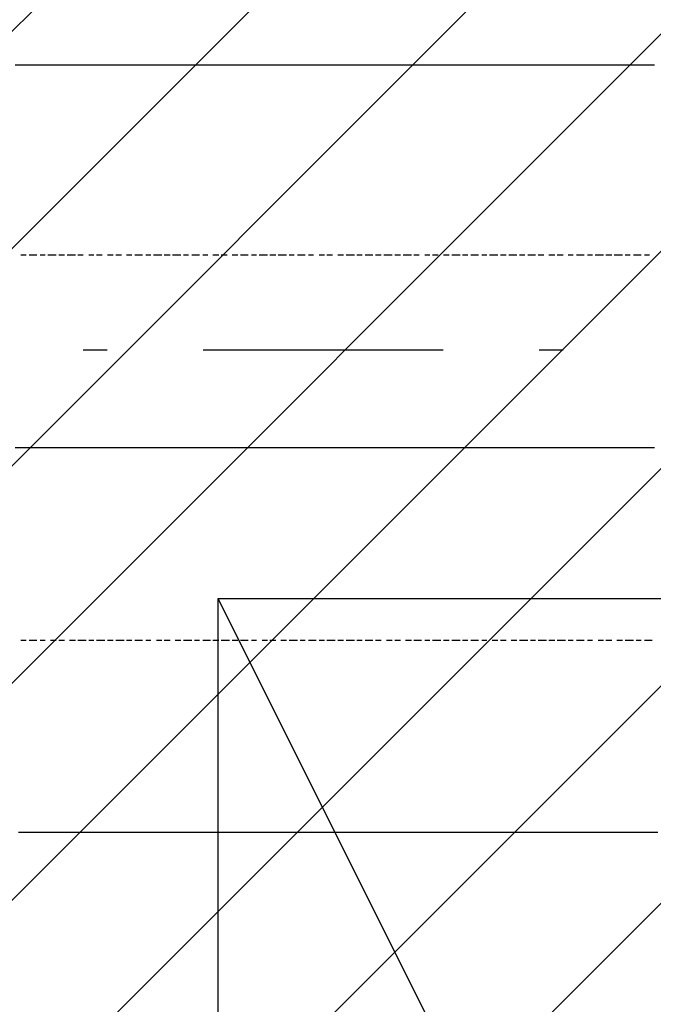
# Model space of a CAD drawing. Extents: x 997 to 109698, y 921 to 94021.
# Tile 230 of 256: x 33099 to 34089, y 21291 to 22829. Entities that reach past the tile are written whole.
import ezdxf

# ---------------------------------------------------------------- set-up
doc = ezdxf.new("R2010")
doc.units = 0
doc.header["$MEASUREMENT"] = 0
for name, color, linetype in [('12', 7, 'CONTINUOUS'), ('28', 7, 'CONTINUOUS'), ('39', 7, 'CONTINUOUS')]:
    doc.layers.add(name, color=color, linetype=linetype)

msp = doc.modelspace()

# ---------------------------------------------------------------- linework, layer by layer
at = {"layer": '12', "color": 1}
for p, q in [((33100.601607, 22757.953237), (33091.601607, 22757.953237)), ((33113.601607, 22757.953237), (33100.601607, 22757.953237)), ((33121.601607, 22757.953237), (33113.601607, 22757.953237)), ((33130.601607, 22757.953237), (33121.601607, 22757.953237)), ((33142.601607, 22757.953237), (33130.601607, 22757.953237)), ((33151.601607, 22757.953237), (33142.601607, 22757.953237)), ((33159.601607, 22757.953237), (33151.601607, 22757.953237)), ((33172.601607, 22757.953237), (33159.601607, 22757.953237)), ((33180.601607, 22757.953237), (33172.601607, 22757.953237)), ((33193.601607, 22757.953237), (33180.601607, 22757.953237)), ((33202.601607, 22757.953237), (33193.601607, 22757.953237)), ((33210.601607, 22757.953237), (33202.601607, 22757.953237)), ((33223.601607, 22757.953237), (33210.601607, 22757.953237)), ((33231.601607, 22757.953237), (33223.601607, 22757.953237)), ((33240.601607, 22757.953237), (33231.601607, 22757.953237)), ((33252.601607, 22757.953237), (33240.601607, 22757.953237)), ((33261.601607, 22757.953237), (33252.601607, 22757.953237)), ((33269.601607, 22757.953237), (33261.601607, 22757.953237)), ((33282.601607, 22757.953237), (33269.601607, 22757.953237)), ((33290.601607, 22757.953237), (33282.601607, 22757.953237)), ((33303.601607, 22757.953237), (33290.601607, 22757.953237)), ((33312.601607, 22757.953237), (33303.601607, 22757.953237)), ((33320.601607, 22757.953237), (33312.601607, 22757.953237)), ((33333.601607, 22757.953237), (33320.601607, 22757.953237)), ((33341.601607, 22757.953237), (33333.601607, 22757.953237)), ((33350.601607, 22757.953237), (33341.601607, 22757.953237)), ((33362.601607, 22757.953237), (33350.601607, 22757.953237)), ((33371.601607, 22757.953237), (33362.601607, 22757.953237)), ((33379.601607, 22757.953237), (33371.601607, 22757.953237)), ((33392.601607, 22757.953237), (33379.601607, 22757.953237)), ((33400.601607, 22757.953237), (33392.601607, 22757.953237)), ((33413.601607, 22757.953237), (33400.601607, 22757.953237)), ((33422.601607, 22757.953237), (33413.601607, 22757.953237)), ((33430.601607, 22757.953237), (33422.601607, 22757.953237)), ((33443.601607, 22757.953237), (33430.601607, 22757.953237)), ((33451.601607, 22757.953237), (33443.601607, 22757.953237)), ((33460.601607, 22757.953237), (33451.601607, 22757.953237)), ((33472.601607, 22757.953237), (33460.601607, 22757.953237)), ((33481.601607, 22757.953237), (33472.601607, 22757.953237)), ((33489.601607, 22757.953237), (33481.601607, 22757.953237)), ((33502.601607, 22757.953237), (33489.601607, 22757.953237)), ((33511.601607, 22757.953237), (33502.601607, 22757.953237)), ((33523.601607, 22757.953237), (33511.601607, 22757.953237)), ((33532.601607, 22757.953237), (33523.601607, 22757.953237)), ((33540.601607, 22757.953237), (33532.601607, 22757.953237)), ((33553.601607, 22757.953237), (33540.601607, 22757.953237)), ((33561.601607, 22757.953237), (33553.601607, 22757.953237)), ((33570.601607, 22757.953237), (33561.601607, 22757.953237)), ((33582.601607, 22757.953237), (33570.601607, 22757.953237)), ((33591.601607, 22757.953237), (33582.601607, 22757.953237)), ((33599.601607, 22757.953237), (33591.601607, 22757.953237)), ((33612.601607, 22757.953237), (33599.601607, 22757.953237)), ((33621.601607, 22757.953237), (33612.601607, 22757.953237)), ((33629.601607, 22757.953237), (33621.601607, 22757.953237)), ((33642.601607, 22757.953237), (33629.601607, 22757.953237)), ((33650.601607, 22757.953237), (33642.601607, 22757.953237)), ((33663.601607, 22757.953237), (33650.601607, 22757.953237)), ((33671.601607, 22757.953237), (33663.601607, 22757.953237)), ((33680.601607, 22757.953237), (33671.601607, 22757.953237)), ((33693.601607, 22757.953237), (33680.601607, 22757.953237)), ((33701.601607, 22757.953237), (33693.601607, 22757.953237)), ((33710.601607, 22757.953237), (33701.601607, 22757.953237)), ((33722.601607, 22757.953237), (33710.601607, 22757.953237)), ((33731.601607, 22757.953237), (33722.601607, 22757.953237)), ((33739.601607, 22757.953237), (33731.601607, 22757.953237)), ((33752.601607, 22757.953237), (33739.601607, 22757.953237)), ((33760.601607, 22757.953237), (33752.601607, 22757.953237)), ((33773.601607, 22757.953237), (33760.601607, 22757.953237)), ((33781.601607, 22757.953237), (33773.601607, 22757.953237)), ((33790.601607, 22757.953237), (33781.601607, 22757.953237)), ((33803.601607, 22757.953237), (33790.601607, 22757.953237)), ((33811.601607, 22757.953237), (33803.601607, 22757.953237)), ((33820.601607, 22757.953237), (33811.601607, 22757.953237)), ((33832.601607, 22757.953237), (33820.601607, 22757.953237)), ((33841.601607, 22757.953237), (33832.601607, 22757.953237)), ((33849.601607, 22757.953237), (33841.601607, 22757.953237)), ((33862.601607, 22757.953237), (33849.601607, 22757.953237)), ((33870.601607, 22757.953237), (33862.601607, 22757.953237)), ((33883.601607, 22757.953237), (33870.601607, 22757.953237)), ((33892.601607, 22757.953237), (33883.601607, 22757.953237)), ((33900.601607, 22757.953237), (33892.601607, 22757.953237)), ((33913.601607, 22757.953237), (33900.601607, 22757.953237)), ((33921.601607, 22757.953237), (33913.601607, 22757.953237)), ((33930.601607, 22757.953237), (33921.601607, 22757.953237)), ((33942.601607, 22757.953237), (33930.601607, 22757.953237)), ((33951.601607, 22757.953237), (33942.601607, 22757.953237)), ((33959.601607, 22757.953237), (33951.601607, 22757.953237)), ((33972.601607, 22757.953237), (33959.601607, 22757.953237)), ((33980.601607, 22757.953237), (33972.601607, 22757.953237)), ((33993.601607, 22757.953237), (33980.601607, 22757.953237)), ((34002.601607, 22757.953237), (33993.601607, 22757.953237)), ((34010.601607, 22757.953237), (34002.601607, 22757.953237)), ((34023.601607, 22757.953237), (34010.601607, 22757.953237)), ((34031.601607, 22757.953237), (34023.601607, 22757.953237)), ((34040.601607, 22757.953237), (34031.601607, 22757.953237)), ((34052.601607, 22757.953237), (34040.601607, 22757.953237)), ((34061.601607, 22757.953237), (34052.601607, 22757.953237)), ((34069.601607, 22757.953237), (34061.601607, 22757.953237)), ((34082.601607, 22757.953237), (34069.601607, 22757.953237)), ((34090.601607, 22757.953237), (34082.601607, 22757.953237)), ((33091.601607, 22160.953237), (33104.601607, 22160.953237)), ((33104.601607, 22160.953237), (33113.601607, 22160.953237)), ((33113.601607, 22160.953237), (33121.601607, 22160.953237)), ((33121.601607, 22160.953237), (33134.601607, 22160.953237)), ((33134.601607, 22160.953237), (33142.601607, 22160.953237)), ((33142.601607, 22160.953237), (33151.601607, 22160.953237)), ((33151.601607, 22160.953237), (33163.601607, 22160.953237)), ((33163.601607, 22160.953237), (33172.601607, 22160.953237)), ((33172.601607, 22160.953237), (33180.601607, 22160.953237)), ((33180.601607, 22160.953237), (33193.601607, 22160.953237)), ((33193.601607, 22160.953237), (33202.601607, 22160.953237)), ((33202.601607, 22160.953237), (33214.601607, 22160.953237)), ((33214.601607, 22160.953237), (33223.601607, 22160.953237)), ((33223.601607, 22160.953237), (33231.601607, 22160.953237)), ((33231.601607, 22160.953237), (33244.601607, 22160.953237)), ((33244.601607, 22160.953237), (33252.601607, 22160.953237)), ((33252.601607, 22160.953237), (33261.601607, 22160.953237)), ((33261.601607, 22160.953237), (33273.601607, 22160.953237)), ((33273.601607, 22160.953237), (33282.601607, 22160.953237)), ((33282.601607, 22160.953237), (33290.601607, 22160.953237)), ((33290.601607, 22160.953237), (33303.601607, 22160.953237)), ((33303.601607, 22160.953237), (33312.601607, 22160.953237)), ((33312.601607, 22160.953237), (33320.601607, 22160.953237)), ((33320.601607, 22160.953237), (33333.601607, 22160.953237)), ((33333.601607, 22160.953237), (33341.601607, 22160.953237)), ((33341.601607, 22160.953237), (33354.601607, 22160.953237)), ((33354.601607, 22160.953237), (33362.601607, 22160.953237)), ((33362.601607, 22160.953237), (33371.601607, 22160.953237)), ((33371.601607, 22160.953237), (33384.601607, 22160.953237)), ((33384.601607, 22160.953237), (33392.601607, 22160.953237)), ((33392.601607, 22160.953237), (33400.601607, 22160.953237)), ((33400.601607, 22160.953237), (33413.601607, 22160.953237)), ((33413.601607, 22160.953237), (33422.601607, 22160.953237)), ((33422.601607, 22160.953237), (33430.601607, 22160.953237)), ((33430.601607, 22160.953237), (33443.601607, 22160.953237)), ((33443.601607, 22160.953237), (33451.601607, 22160.953237)), ((33451.601607, 22160.953237), (33464.601607, 22160.953237)), ((33464.601607, 22160.953237), (33472.601607, 22160.953237)), ((33472.601607, 22160.953237), (33481.601607, 22160.953237)), ((33481.601607, 22160.953237), (33494.601607, 22160.953237)), ((33494.601607, 22160.953237), (33502.601607, 22160.953237)), ((33502.601607, 22160.953237), (33511.601607, 22160.953237)), ((33511.601607, 22160.953237), (33523.601607, 22160.953237)), ((33523.601607, 22160.953237), (33532.601607, 22160.953237)), ((33532.601607, 22160.953237), (33540.601607, 22160.953237)), ((33540.601607, 22160.953237), (33553.601607, 22160.953237)), ((33553.601607, 22160.953237), (33561.601607, 22160.953237)), ((33561.601607, 22160.953237), (33574.601607, 22160.953237)), ((33574.601607, 22160.953237), (33582.601607, 22160.953237)), ((33582.601607, 22160.953237), (33591.601607, 22160.953237)), ((33591.601607, 22160.953237), (33604.601607, 22160.953237)), ((33604.601607, 22160.953237), (33612.601607, 22160.953237)), ((33612.601607, 22160.953237), (33621.601607, 22160.953237)), ((33621.601607, 22160.953237), (33633.601607, 22160.953237)), ((33633.601607, 22160.953237), (33642.601607, 22160.953237)), ((33642.601607, 22160.953237), (33650.601607, 22160.953237)), ((33650.601607, 22160.953237), (33663.601607, 22160.953237)), ((33663.601607, 22160.953237), (33671.601607, 22160.953237)), ((33671.601607, 22160.953237), (33684.601607, 22160.953237)), ((33684.601607, 22160.953237), (33693.601607, 22160.953237)), ((33693.601607, 22160.953237), (33701.601607, 22160.953237)), ((33701.601607, 22160.953237), (33714.601607, 22160.953237)), ((33714.601607, 22160.953237), (33722.601607, 22160.953237)), ((33722.601607, 22160.953237), (33731.601607, 22160.953237)), ((33731.601607, 22160.953237), (33743.601607, 22160.953237)), ((33743.601607, 22160.953237), (33752.601607, 22160.953237)), ((33752.601607, 22160.953237), (33760.601607, 22160.953237)), ((33760.601607, 22160.953237), (33773.601607, 22160.953237)), ((33773.601607, 22160.953237), (33781.601607, 22160.953237)), ((33781.601607, 22160.953237), (33794.601607, 22160.953237)), ((33794.601607, 22160.953237), (33803.601607, 22160.953237)), ((33803.601607, 22160.953237), (33811.601607, 22160.953237)), ((33811.601607, 22160.953237), (33824.601607, 22160.953237)), ((33824.601607, 22160.953237), (33832.601607, 22160.953237)), ((33832.601607, 22160.953237), (33841.601607, 22160.953237)), ((33841.601607, 22160.953237), (33853.601607, 22160.953237)), ((33853.601607, 22160.953237), (33862.601607, 22160.953237)), ((33862.601607, 22160.953237), (33870.601607, 22160.953237)), ((33870.601607, 22160.953237), (33883.601607, 22160.953237)), ((33883.601607, 22160.953237), (33892.601607, 22160.953237)), ((33892.601607, 22160.953237), (33900.601607, 22160.953237)), ((33900.601607, 22160.953237), (33913.601607, 22160.953237)), ((33913.601607, 22160.953237), (33921.601607, 22160.953237)), ((33921.601607, 22160.953237), (33934.601607, 22160.953237)), ((33934.601607, 22160.953237), (33942.601607, 22160.953237)), ((33942.601607, 22160.953237), (33951.601607, 22160.953237)), ((33951.601607, 22160.953237), (33963.601607, 22160.953237)), ((33963.601607, 22160.953237), (33972.601607, 22160.953237)), ((33972.601607, 22160.953237), (33980.601607, 22160.953237)), ((33980.601607, 22160.953237), (33993.601607, 22160.953237)), ((33993.601607, 22160.953237), (34002.601607, 22160.953237)), ((34002.601607, 22160.953237), (34010.601607, 22160.953237)), ((34010.601607, 22160.953237), (34023.601607, 22160.953237)), ((34023.601607, 22160.953237), (34031.601607, 22160.953237)), ((34031.601607, 22160.953237), (34044.601607, 22160.953237)), ((34044.601607, 22160.953237), (34052.601607, 22160.953237)), ((34052.601607, 22160.953237), (34061.601607, 22160.953237)), ((34061.601607, 22160.953237), (34074.601607, 22160.953237)), ((34074.601607, 22160.953237), (34082.601607, 22160.953237)), ((34082.601607, 22160.953237), (34090.601607, 22160.953237)), ((33096.601607, 21559.953237), (33104.601607, 21559.953237)), ((33104.601607, 21559.953237), (33113.601607, 21559.953237)), ((33113.601607, 21559.953237), (33125.601607, 21559.953237)), ((33125.601607, 21559.953237), (33134.601607, 21559.953237)), ((33134.601607, 21559.953237), (33142.601607, 21559.953237)), ((33142.601607, 21559.953237), (33155.601607, 21559.953237)), ((33155.601607, 21559.953237), (33163.601607, 21559.953237)), ((33163.601607, 21559.953237), (33172.601607, 21559.953237)), ((33172.601607, 21559.953237), (33185.601607, 21559.953237)), ((33185.601607, 21559.953237), (33193.601607, 21559.953237)), ((33193.601607, 21559.953237), (33206.601607, 21559.953237)), ((33206.601607, 21559.953237), (33214.601607, 21559.953237)), ((33214.601607, 21559.953237), (33223.601607, 21559.953237)), ((33223.601607, 21559.953237), (33235.601607, 21559.953237)), ((33235.601607, 21559.953237), (33244.601607, 21559.953237)), ((33244.601607, 21559.953237), (33252.601607, 21559.953237)), ((33252.601607, 21559.953237), (33265.601607, 21559.953237)), ((33265.601607, 21559.953237), (33273.601607, 21559.953237)), ((33273.601607, 21559.953237), (33282.601607, 21559.953237)), ((33282.601607, 21559.953237), (33295.601607, 21559.953237)), ((33295.601607, 21559.953237), (33303.601607, 21559.953237)), ((33303.601607, 21559.953237), (33316.601607, 21559.953237)), ((33316.601607, 21559.953237), (33324.601607, 21559.953237)), ((33324.601607, 21559.953237), (33333.601607, 21559.953237)), ((33333.601607, 21559.953237), (33345.601607, 21559.953237)), ((33345.601607, 21559.953237), (33354.601607, 21559.953237)), ((33354.601607, 21559.953237), (33362.601607, 21559.953237)), ((33362.601607, 21559.953237), (33375.601607, 21559.953237)), ((33375.601607, 21559.953237), (33384.601607, 21559.953237)), ((33384.601607, 21559.953237), (33392.601607, 21559.953237)), ((33392.601607, 21559.953237), (33405.601607, 21559.953237)), ((33405.601607, 21559.953237), (33413.601607, 21559.953237)), ((33413.601607, 21559.953237), (33426.601607, 21559.953237)), ((33426.601607, 21559.953237), (33434.601607, 21559.953237)), ((33434.601607, 21559.953237), (33443.601607, 21559.953237)), ((33443.601607, 21559.953237), (33455.601607, 21559.953237)), ((33455.601607, 21559.953237), (33464.601607, 21559.953237)), ((33464.601607, 21559.953237), (33472.601607, 21559.953237)), ((33472.601607, 21559.953237), (33485.601607, 21559.953237)), ((33485.601607, 21559.953237), (33494.601607, 21559.953237)), ((33494.601607, 21559.953237), (33502.601607, 21559.953237)), ((33502.601607, 21559.953237), (33515.601607, 21559.953237)), ((33515.601607, 21559.953237), (33523.601607, 21559.953237)), ((33523.601607, 21559.953237), (33532.601607, 21559.953237)), ((33532.601607, 21559.953237), (33544.601607, 21559.953237)), ((33544.601607, 21559.953237), (33553.601607, 21559.953237)), ((33553.601607, 21559.953237), (33566.601607, 21559.953237)), ((33566.601607, 21559.953237), (33574.601607, 21559.953237)), ((33574.601607, 21559.953237), (33582.601607, 21559.953237)), ((33582.601607, 21559.953237), (33595.601607, 21559.953237)), ((33595.601607, 21559.953237), (33604.601607, 21559.953237)), ((33604.601607, 21559.953237), (33612.601607, 21559.953237)), ((33612.601607, 21559.953237), (33625.601607, 21559.953237)), ((33625.601607, 21559.953237), (33633.601607, 21559.953237)), ((33633.601607, 21559.953237), (33642.601607, 21559.953237)), ((33642.601607, 21559.953237), (33654.601607, 21559.953237)), ((33654.601607, 21559.953237), (33663.601607, 21559.953237)), ((33663.601607, 21559.953237), (33676.601607, 21559.953237)), ((33676.601607, 21559.953237), (33684.601607, 21559.953237)), ((33684.601607, 21559.953237), (33693.601607, 21559.953237)), ((33693.601607, 21559.953237), (33705.601607, 21559.953237)), ((33705.601607, 21559.953237), (33714.601607, 21559.953237)), ((33714.601607, 21559.953237), (33722.601607, 21559.953237)), ((33722.601607, 21559.953237), (33735.601607, 21559.953237)), ((33735.601607, 21559.953237), (33743.601607, 21559.953237)), ((33743.601607, 21559.953237), (33752.601607, 21559.953237)), ((33752.601607, 21559.953237), (33764.601607, 21559.953237)), ((33764.601607, 21559.953237), (33773.601607, 21559.953237)), ((33773.601607, 21559.953237), (33786.601607, 21559.953237)), ((33786.601607, 21559.953237), (33794.601607, 21559.953237)), ((33794.601607, 21559.953237), (33803.601607, 21559.953237)), ((33803.601607, 21559.953237), (33815.601607, 21559.953237)), ((33815.601607, 21559.953237), (33824.601607, 21559.953237)), ((33824.601607, 21559.953237), (33832.601607, 21559.953237)), ((33832.601607, 21559.953237), (33845.601607, 21559.953237)), ((33845.601607, 21559.953237), (33853.601607, 21559.953237)), ((33853.601607, 21559.953237), (33862.601607, 21559.953237)), ((33862.601607, 21559.953237), (33875.601607, 21559.953237)), ((33875.601607, 21559.953237), (33883.601607, 21559.953237)), ((33883.601607, 21559.953237), (33896.601607, 21559.953237)), ((33896.601607, 21559.953237), (33904.601607, 21559.953237)), ((33904.601607, 21559.953237), (33913.601607, 21559.953237)), ((33913.601607, 21559.953237), (33925.601607, 21559.953237)), ((33925.601607, 21559.953237), (33934.601607, 21559.953237)), ((33934.601607, 21559.953237), (33942.601607, 21559.953237)), ((33942.601607, 21559.953237), (33955.601607, 21559.953237)), ((33955.601607, 21559.953237), (33963.601607, 21559.953237)), ((33963.601607, 21559.953237), (33972.601607, 21559.953237)), ((33972.601607, 21559.953237), (33985.601607, 21559.953237)), ((33985.601607, 21559.953237), (33993.601607, 21559.953237)), ((33993.601607, 21559.953237), (34006.601607, 21559.953237)), ((34006.601607, 21559.953237), (34014.601607, 21559.953237)), ((34014.601607, 21559.953237), (34023.601607, 21559.953237)), ((34023.601607, 21559.953237), (34035.601607, 21559.953237)), ((34035.601607, 21559.953237), (34044.601607, 21559.953237)), ((34044.601607, 21559.953237), (34052.601607, 21559.953237)), ((34052.601607, 21559.953237), (34065.601607, 21559.953237)), ((34065.601607, 21559.953237), (34074.601607, 21559.953237)), ((34074.601607, 21559.953237), (34082.601607, 21559.953237)), ((34082.601607, 21559.953237), (34095.601607, 21559.953237))]:
    msp.add_line(p, q, dxfattribs=at)
at = {"layer": '12', "color": 5}
for p, q in [((33108.601607, 22460.953237), (33100.601607, 22460.953237)), ((33125.601607, 22460.953237), (33113.601607, 22460.953237)), ((33138.601607, 22460.953237), (33130.601607, 22460.953237)), ((33155.601607, 22460.953237), (33142.601607, 22460.953237)), ((33168.601607, 22460.953237), (33159.601607, 22460.953237)), ((33185.601607, 22460.953237), (33172.601607, 22460.953237)), ((33197.601607, 22460.953237), (33189.601607, 22460.953237)), ((33214.601607, 22460.953237), (33206.601607, 22460.953237)), ((33227.601607, 22460.953237), (33218.601607, 22460.953237)), ((33244.601607, 22460.953237), (33235.601607, 22460.953237)), ((33257.601607, 22460.953237), (33248.601607, 22460.953237)), ((33273.601607, 22460.953237), (33265.601607, 22460.953237)), ((33290.601607, 22460.953237), (33278.601607, 22460.953237)), ((33303.601607, 22460.953237), (33295.601607, 22460.953237)), ((33320.601607, 22460.953237), (33307.601607, 22460.953237)), ((33333.601607, 22460.953237), (33324.601607, 22460.953237)), ((33350.601607, 22460.953237), (33337.601607, 22460.953237)), ((33362.601607, 22460.953237), (33354.601607, 22460.953237)), ((33379.601607, 22460.953237), (33367.601607, 22460.953237)), ((33392.601607, 22460.953237), (33384.601607, 22460.953237)), ((33409.601607, 22460.953237), (33400.601607, 22460.953237)), ((33422.601607, 22460.953237), (33413.601607, 22460.953237)), ((33439.601607, 22460.953237), (33430.601607, 22460.953237)), ((33455.601607, 22460.953237), (33443.601607, 22460.953237)), ((33468.601607, 22460.953237), (33460.601607, 22460.953237)), ((33485.601607, 22460.953237), (33472.601607, 22460.953237)), ((33498.601607, 22460.953237), (33489.601607, 22460.953237)), ((33515.601607, 22460.953237), (33502.601607, 22460.953237)), ((33527.601607, 22460.953237), (33519.601607, 22460.953237)), ((33544.601607, 22460.953237), (33532.601607, 22460.953237)), ((33557.601607, 22460.953237), (33549.601607, 22460.953237)), ((33574.601607, 22460.953237), (33566.601607, 22460.953237)), ((33587.601607, 22460.953237), (33578.601607, 22460.953237)), ((33604.601607, 22460.953237), (33595.601607, 22460.953237)), ((33621.601607, 22460.953237), (33608.601607, 22460.953237)), ((33633.601607, 22460.953237), (33625.601607, 22460.953237)), ((33650.601607, 22460.953237), (33638.601607, 22460.953237)), ((33663.601607, 22460.953237), (33654.601607, 22460.953237)), ((33680.601607, 22460.953237), (33667.601607, 22460.953237)), ((33693.601607, 22460.953237), (33684.601607, 22460.953237)), ((33710.601607, 22460.953237), (33697.601607, 22460.953237)), ((33722.601607, 22460.953237), (33714.601607, 22460.953237)), ((33739.601607, 22460.953237), (33731.601607, 22460.953237)), ((33752.601607, 22460.953237), (33743.601607, 22460.953237)), ((33769.601607, 22460.953237), (33760.601607, 22460.953237)), ((33786.601607, 22460.953237), (33773.601607, 22460.953237)), ((33798.601607, 22460.953237), (33790.601607, 22460.953237)), ((33815.601607, 22460.953237), (33803.601607, 22460.953237)), ((33828.601607, 22460.953237), (33820.601607, 22460.953237)), ((33845.601607, 22460.953237), (33832.601607, 22460.953237)), ((33858.601607, 22460.953237), (33849.601607, 22460.953237)), ((33875.601607, 22460.953237), (33862.601607, 22460.953237)), ((33887.601607, 22460.953237), (33879.601607, 22460.953237)), ((33904.601607, 22460.953237), (33892.601607, 22460.953237)), ((33917.601607, 22460.953237), (33908.601607, 22460.953237)), ((33934.601607, 22460.953237), (33925.601607, 22460.953237)), ((33947.601607, 22460.953237), (33938.601607, 22460.953237)), ((33963.601607, 22460.953237), (33955.601607, 22460.953237)), ((33980.601607, 22460.953237), (33968.601607, 22460.953237)), ((33993.601607, 22460.953237), (33985.601607, 22460.953237)), ((34010.601607, 22460.953237), (33997.601607, 22460.953237)), ((34023.601607, 22460.953237), (34014.601607, 22460.953237)), ((34040.601607, 22460.953237), (34027.601607, 22460.953237)), ((34052.601607, 22460.953237), (34044.601607, 22460.953237)), ((34069.601607, 22460.953237), (34057.601607, 22460.953237)), ((34082.601607, 22460.953237), (34074.601607, 22460.953237)), ((33100.601607, 21859.953237), (33108.601607, 21859.953237)), ((33113.601607, 21859.953237), (33125.601607, 21859.953237)), ((33130.601607, 21859.953237), (33138.601607, 21859.953237)), ((33146.601607, 21859.953237), (33155.601607, 21859.953237)), ((33159.601607, 21859.953237), (33168.601607, 21859.953237)), ((33176.601607, 21859.953237), (33185.601607, 21859.953237)), ((33189.601607, 21859.953237), (33202.601607, 21859.953237)), ((33206.601607, 21859.953237), (33214.601607, 21859.953237)), ((33218.601607, 21859.953237), (33231.601607, 21859.953237)), ((33235.601607, 21859.953237), (33244.601607, 21859.953237)), ((33248.601607, 21859.953237), (33261.601607, 21859.953237)), ((33265.601607, 21859.953237), (33273.601607, 21859.953237)), ((33278.601607, 21859.953237), (33290.601607, 21859.953237)), ((33295.601607, 21859.953237), (33303.601607, 21859.953237)), ((33312.601607, 21859.953237), (33320.601607, 21859.953237)), ((33324.601607, 21859.953237), (33333.601607, 21859.953237)), ((33341.601607, 21859.953237), (33350.601607, 21859.953237)), ((33354.601607, 21859.953237), (33367.601607, 21859.953237)), ((33371.601607, 21859.953237), (33379.601607, 21859.953237)), ((33384.601607, 21859.953237), (33396.601607, 21859.953237)), ((33400.601607, 21859.953237), (33409.601607, 21859.953237)), ((33413.601607, 21859.953237), (33426.601607, 21859.953237)), ((33430.601607, 21859.953237), (33439.601607, 21859.953237)), ((33443.601607, 21859.953237), (33455.601607, 21859.953237)), ((33460.601607, 21859.953237), (33468.601607, 21859.953237)), ((33477.601607, 21859.953237), (33485.601607, 21859.953237)), ((33489.601607, 21859.953237), (33498.601607, 21859.953237)), ((33506.601607, 21859.953237), (33515.601607, 21859.953237)), ((33519.601607, 21859.953237), (33532.601607, 21859.953237)), ((33536.601607, 21859.953237), (33544.601607, 21859.953237)), ((33549.601607, 21859.953237), (33561.601607, 21859.953237)), ((33566.601607, 21859.953237), (33574.601607, 21859.953237)), ((33578.601607, 21859.953237), (33591.601607, 21859.953237)), ((33595.601607, 21859.953237), (33604.601607, 21859.953237)), ((33608.601607, 21859.953237), (33621.601607, 21859.953237)), ((33625.601607, 21859.953237), (33633.601607, 21859.953237)), ((33638.601607, 21859.953237), (33650.601607, 21859.953237)), ((33654.601607, 21859.953237), (33663.601607, 21859.953237)), ((33671.601607, 21859.953237), (33680.601607, 21859.953237)), ((33684.601607, 21859.953237), (33693.601607, 21859.953237)), ((33701.601607, 21859.953237), (33710.601607, 21859.953237)), ((33714.601607, 21859.953237), (33726.601607, 21859.953237)), ((33731.601607, 21859.953237), (33739.601607, 21859.953237)), ((33743.601607, 21859.953237), (33756.601607, 21859.953237)), ((33760.601607, 21859.953237), (33769.601607, 21859.953237)), ((33773.601607, 21859.953237), (33786.601607, 21859.953237)), ((33790.601607, 21859.953237), (33798.601607, 21859.953237)), ((33803.601607, 21859.953237), (33815.601607, 21859.953237)), ((33820.601607, 21859.953237), (33828.601607, 21859.953237)), ((33836.601607, 21859.953237), (33845.601607, 21859.953237)), ((33849.601607, 21859.953237), (33858.601607, 21859.953237)), ((33866.601607, 21859.953237), (33875.601607, 21859.953237)), ((33879.601607, 21859.953237), (33892.601607, 21859.953237)), ((33896.601607, 21859.953237), (33904.601607, 21859.953237)), ((33908.601607, 21859.953237), (33921.601607, 21859.953237)), ((33925.601607, 21859.953237), (33934.601607, 21859.953237)), ((33938.601607, 21859.953237), (33951.601607, 21859.953237)), ((33955.601607, 21859.953237), (33963.601607, 21859.953237)), ((33968.601607, 21859.953237), (33980.601607, 21859.953237)), ((33985.601607, 21859.953237), (33993.601607, 21859.953237)), ((34002.601607, 21859.953237), (34010.601607, 21859.953237)), ((34014.601607, 21859.953237), (34023.601607, 21859.953237)), ((34031.601607, 21859.953237), (34040.601607, 21859.953237)), ((34044.601607, 21859.953237), (34057.601607, 21859.953237)), ((34061.601607, 21859.953237), (34069.601607, 21859.953237)), ((34074.601607, 21859.953237), (34086.601607, 21859.953237))]:
    msp.add_line(p, q, dxfattribs=at)
at = {"layer": '28', "color": 2}
for p, q in [((29497.636205, 19222.096065), (36497.636205, 26222.096065)), ((29497.636205, 18882.68481), (36497.636205, 25882.68481)), ((29497.636205, 18543.273555), (36497.636205, 25543.273555)), ((29497.636205, 18203.8623), (36497.636205, 25203.8623)), ((29497.636205, 17864.451046), (36497.636205, 24864.451046)), ((29497.636205, 17525.039791), (36497.636205, 24525.039791)), ((29497.636205, 17185.628536), (36497.636205, 24185.628536)), ((29497.636205, 16846.217281), (36497.636205, 23846.217281))]:
    msp.add_line(p, q, dxfattribs=at)
at = {"layer": '28', "color": 4, "linetype": 'Continuous'}
for p, q in [((33235.136205, 22312.953237), (33197.636205, 22312.953237)), ((33947.636205, 22312.953237), (33910.136205, 22312.953237))]:
    msp.add_line(p, q, dxfattribs=at)
at = {"layer": '28', "color": 4}
msp.add_line((33760.136205, 22312.953237), (33385.136205, 22312.953237), dxfattribs=at)
at = {"layer": '39', "color": 141, "linetype": 'Continuous'}
for p, q in [((34908.573121, 18925.061927), (33408.573121, 21925.061927)), ((33408.573121, 21925.061927), (34908.573121, 21925.061927)), ((33408.573121, 18925.061927), (33408.573121, 21925.061927))]:
    msp.add_line(p, q, dxfattribs=at)

doc.saveas('drawing.dxf')
